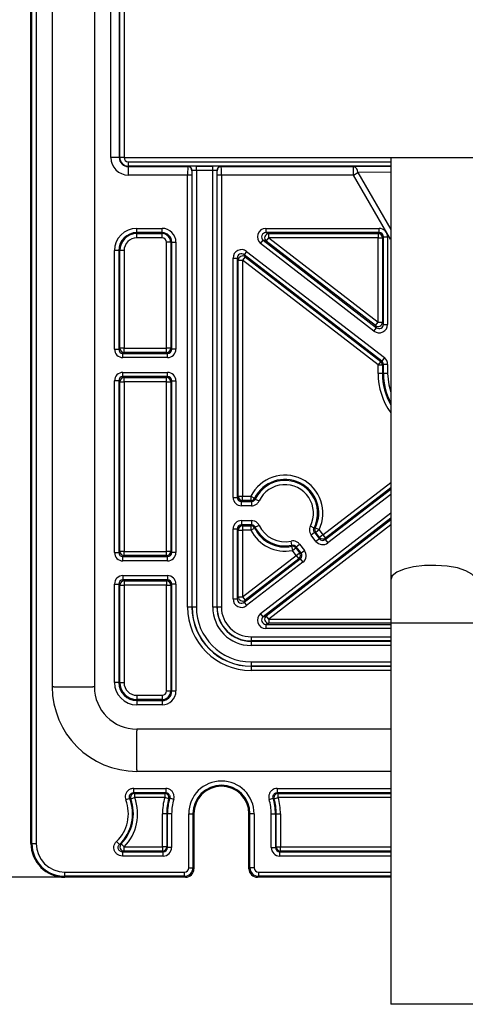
# Model space of a CAD drawing. Header units: millimetres. Extents: x 5 to 418, y 2 to 292.
# Tile 42 of 47: x 308 to 329, y 110 to 156. Entities that reach past the tile are written whole.
import ezdxf

# ---------------------------------------------------------------- set-up
doc = ezdxf.new("R2010")
doc.units = ezdxf.units.MM
doc.layers.add('SLD-0', color=7, linetype='Continuous')
doc.styles.add('SLDTEXTSTYLE0', font='TXT', dxfattribs={"width": 0.605})
doc.dimstyles.new('SLDDIMSTYLE1', dxfattribs={"dimtxt": 3.5, "dimasz": 3.302, "dimexe": 0, "dimexo": 0.0625, "dimgap": 0.875, "dimtad": 1, "dimlfac": 2.5, "dimrnd": 1e-09, "dimzin": 12, "dimdsep": 46, "dimtxsty": 'SLDTEXTSTYLE0', "dimsah": 1, "dimcen": 0.09, "dimadec": 0, "dimazin": 3, "dimtfac": 1, "dimtofl": 0, "dimtmove": 0, "dimatfit": 3, "dimfxl": 1, "dimfrac": 2, "dimtolj": 1, "dimtzin": 12, "dimarcsym": 0})

# ---------------------------------------------------------------- blocks, each defined once
blk = doc.blocks.new('_D_8')
at = {"layer": 'SLD-0', "color": 7}
for p, q in [((309.764, 251.821), (286.564, 251.821)), ((287.564, 251.821), (287.564, 115.821)), ((309.764, 115.821), (286.564, 115.821))]:
    blk.add_line(p, q, dxfattribs=at)
for points in [[(287.564, 251.821), (287.056, 248.519), (288.072, 248.519)], [(287.564, 115.821), (288.072, 119.123), (287.056, 119.123)]]:
    blk.add_solid(points, dxfattribs=at)
at = {"layer": 'SLD-0', "color": 7, "insert": (283.052, 179.811), "char_height": 3.5, "attachment_point": 1, "rotation": 90, "style": 'SLDTEXTSTYLE0'}
blk.add_mtext('340', dxfattribs=at)

msp = doc.modelspace()

# ---------------------------------------------------------------- linework, layer by layer
at = {"color": 7, "linetype": 'Continuous', "lineweight": 25}
for p, q in [((308.1637, 117.4215), (308.1637, 250.2215)), ((308.2091, 117.4215), (308.2091, 250.2215)), ((308.4091, 250.2215), (308.4091, 117.4215)), ((311.9357, 149.8215), (311.9357, 239.0215)), ((312.3356, 239.0215), (312.3356, 149.8215)), ((312.3602, 149.8215), (312.3602, 239.0215)), ((312.5602, 239.0215), (312.5602, 149.8215)), ((312.5637, 239.0215), (312.5637, 149.8215)), ((309.1671, 238.4215), (309.1671, 124.8215)), ((311.1602, 238.4215), (311.1602, 124.8215)), ((312.3356, 149.8215), (311.9357, 149.8215)), ((312.3356, 149.8215), (312.3602, 149.8215)), ((312.5602, 149.8215), (312.3602, 149.8215)), ((312.5637, 149.8215), (371.7637, 149.8215)), ((325.1637, 149.8215), (325.1637, 129.8736)), ((312.7637, 149.618), (312.7637, 149.4181)), ((312.7637, 149.618), (325.1637, 149.618)), ((312.7637, 149.3934), (312.7637, 149.4181)), ((325.1637, 149.4181), (312.7637, 149.4181)), ((312.7637, 149.3934), (312.7637, 148.9935)), ((312.7637, 149.3934), (315.5706, 149.3934)), ((315.5706, 149.3934), (315.5777, 149.4006)), ((315.9777, 149.4075), (316.7497, 149.4075)), ((315.9777, 149.2075), (315.9777, 149.4075)), ((316.7497, 149.2075), (316.7497, 149.4075)), ((317.1496, 149.4006), (317.1568, 149.3934)), ((317.1568, 149.3934), (323.4092, 149.3934)), ((323.4092, 149.3934), (325.1637, 149.4121)), ((323.4092, 148.9935), (323.4092, 149.3934)), ((315.5671, 148.9935), (312.7637, 148.9935)), ((315.5671, 128.5866), (315.5671, 148.9935)), ((315.7671, 148.9935), (315.5671, 148.9935)), ((315.7671, 148.9935), (315.7671, 128.5866)), ((315.7777, 149.2006), (315.7705, 149.1935)), ((315.7777, 128.5866), (315.7777, 149.2006)), ((315.9777, 149.2075), (315.9777, 128.5866)), ((316.7497, 149.2075), (315.9777, 149.2075)), ((316.7497, 128.5866), (316.7497, 149.2075)), ((316.9496, 149.2006), (316.9496, 128.5866)), ((316.9568, 149.1935), (316.9496, 149.2006)), ((316.9602, 128.5866), (316.9602, 148.9935)), ((317.1602, 148.9935), (316.9602, 148.9935)), ((317.1602, 148.9935), (317.1602, 128.5866)), ((323.4092, 148.9935), (317.1602, 148.9935)), ((323.4092, 148.9935), (323.6079, 149.1082)), ((325.1588, 145.9631), (323.4092, 148.9935)), ((325.1637, 149.1248), (323.6079, 149.1082)), ((323.6079, 149.1082), (325.1637, 146.4135)), ((313.1637, 146.4739), (314.3637, 146.4739)), ((313.1637, 146.2739), (313.1637, 146.4739)), ((314.3637, 146.2739), (313.1637, 146.2739)), ((313.1637, 146.2249), (313.1637, 146.2739)), ((313.1637, 146.2249), (314.3637, 146.2249)), ((313.1637, 146.0249), (313.1637, 146.2249)), ((314.3637, 146.2739), (314.3637, 146.4739)), ((314.3637, 146.2249), (314.3637, 146.2739)), ((314.3637, 146.0249), (314.3637, 146.2249)), ((319.26, 146.4739), (324.6161, 146.4739)), ((319.26, 146.4739), (319.26, 146.2739)), ((324.6161, 146.2739), (319.26, 146.2739)), ((319.26, 146.2739), (319.4037, 146.2249)), ((319.4037, 146.2249), (324.5671, 146.2249)), ((319.4037, 146.0249), (319.4037, 146.2249)), ((324.5671, 146.2249), (324.6161, 146.2739)), ((324.5671, 146.2249), (324.5671, 146.0249)), ((324.6161, 146.2739), (324.6161, 146.4739)), ((324.8161, 146.0739), (324.7671, 146.0249)), ((324.8161, 146.0739), (325.0161, 146.0739)), ((324.8161, 141.9394), (324.8161, 146.0739)), ((325.0161, 146.0739), (325.0161, 141.9394)), ((314.3637, 146.0249), (313.1637, 146.0249)), ((314.7671, 145.8215), (314.5671, 145.8215)), ((314.5671, 140.818), (314.5671, 145.8215)), ((314.7671, 145.8215), (314.8161, 145.8215)), ((314.7671, 145.8215), (314.7671, 140.818)), ((314.8161, 145.8215), (315.0161, 145.8215)), ((314.8161, 140.769), (314.8161, 145.8215)), ((315.0161, 145.8215), (315.0161, 140.769)), ((319.0156, 145.7574), (319.1378, 145.9156)), ((324.3717, 141.6228), (319.0156, 145.7574)), ((319.1378, 145.9156), (324.4939, 141.7811)), ((319.2815, 145.8666), (319.1378, 145.9156)), ((319.2815, 145.8666), (319.4037, 146.0249)), ((324.4449, 141.8808), (319.2815, 145.8666)), ((319.4037, 146.0249), (324.5671, 142.0391)), ((324.5671, 146.0249), (319.4037, 146.0249)), ((324.5671, 146.0249), (324.7671, 146.0249)), ((324.5671, 142.0391), (324.5671, 146.0249)), ((324.7671, 146.0249), (324.7671, 142.0391)), ((325.1588, 145.9631), (325.1637, 145.9637)), ((312.1113, 140.769), (312.1113, 145.4215)), ((312.3112, 145.4215), (312.1113, 145.4215)), ((312.3112, 145.4215), (312.3112, 140.769)), ((312.3602, 145.4215), (312.3112, 145.4215)), ((312.3602, 140.818), (312.3602, 145.4215)), ((312.5602, 145.4215), (312.3602, 145.4215)), ((312.5602, 145.4215), (312.5602, 140.818)), ((318.2824, 145.1306), (318.1602, 144.9723)), ((318.3556, 145.3886), (318.2334, 145.2303)), ((324.7383, 140.209), (318.2334, 145.2303)), ((318.2334, 145.2303), (318.2824, 145.1306)), ((318.2824, 145.1306), (324.6893, 140.1849)), ((318.3556, 145.3886), (324.8605, 140.3673)), ((317.7113, 133.769), (317.7113, 145.072)), ((317.7113, 145.072), (317.9112, 145.072)), ((317.9112, 145.072), (317.9112, 133.769)), ((317.9602, 144.9723), (317.9112, 145.072)), ((317.9602, 133.818), (317.9602, 144.9723)), ((317.9602, 144.9723), (318.1602, 144.9723)), ((318.1602, 144.9723), (318.1602, 133.818)), ((324.5671, 140.0266), (318.1602, 144.9723)), ((324.4449, 141.8808), (324.5671, 142.0391)), ((324.4939, 141.7811), (324.4449, 141.8808)), ((324.5671, 142.0391), (324.7671, 142.0391)), ((324.7671, 142.0391), (324.8161, 141.9394)), ((324.8161, 141.9394), (325.0161, 141.9394)), ((324.3717, 141.6228), (324.4939, 141.7811)), ((312.1113, 140.769), (312.3112, 140.769)), ((312.3112, 140.769), (312.3602, 140.818)), ((312.5602, 140.818), (312.3602, 140.818)), ((312.5602, 140.6181), (312.5112, 140.5691)), ((312.5112, 140.3691), (312.5112, 140.5691)), ((312.5112, 140.5691), (314.6161, 140.5691)), ((312.5602, 140.6181), (312.5602, 140.818)), ((312.5602, 140.818), (314.5671, 140.818)), ((314.5671, 140.6181), (312.5602, 140.6181)), ((314.5671, 140.6181), (314.5671, 140.818)), ((314.7671, 140.818), (314.5671, 140.818)), ((314.6161, 140.5691), (314.5671, 140.6181)), ((314.6161, 140.3691), (314.6161, 140.5691)), ((314.7671, 140.818), (314.8161, 140.769)), ((315.0161, 140.769), (314.8161, 140.769)), ((314.6161, 140.3691), (312.5112, 140.3691)), ((324.6893, 140.1849), (324.5671, 140.0266)), ((324.5671, 140.0266), (324.7671, 140.0266)), ((324.5671, 139.6215), (324.5671, 140.0266)), ((324.6893, 140.1849), (324.7383, 140.209)), ((324.8605, 140.3673), (324.7383, 140.209)), ((324.8161, 140.0507), (324.7671, 140.0266)), ((324.7671, 140.0266), (324.7671, 139.6215)), ((325.0161, 140.0507), (324.8161, 140.0507)), ((324.8161, 139.6215), (324.8161, 140.0507)), ((325.0161, 140.0507), (325.0161, 139.6215)), ((312.5112, 139.6739), (314.6161, 139.6739)), ((312.5112, 139.4739), (312.5112, 139.6739)), ((314.6161, 139.4739), (314.6161, 139.6739)), ((324.7671, 139.6215), (324.5671, 139.6215)), ((324.7671, 139.6215), (324.8161, 139.6215)), ((325.0161, 139.6215), (324.8161, 139.6215)), ((312.1113, 131.169), (312.1113, 139.2739)), ((312.3112, 139.2739), (312.1113, 139.2739)), ((312.3112, 139.2739), (312.3112, 131.169)), ((312.3602, 139.2249), (312.3112, 139.2739)), ((312.3602, 131.218), (312.3602, 139.2249)), ((312.3602, 139.2249), (312.5602, 139.2249)), ((314.6161, 139.4739), (312.5112, 139.4739)), ((312.5112, 139.4739), (312.5602, 139.4249)), ((312.5602, 139.4249), (314.5671, 139.4249)), ((312.5602, 139.2249), (312.5602, 139.4249)), ((312.5602, 139.2249), (312.5602, 131.218)), ((314.5671, 139.2249), (312.5602, 139.2249)), ((314.5671, 139.4249), (314.6161, 139.4739)), ((314.5671, 139.2249), (314.5671, 139.4249)), ((314.5671, 131.218), (314.5671, 139.2249)), ((314.5671, 139.2249), (314.7671, 139.2249)), ((314.8161, 139.2739), (314.7671, 139.2249)), ((314.7671, 139.2249), (314.7671, 131.218)), ((314.8161, 139.2739), (315.0161, 139.2739)), ((314.8161, 131.169), (314.8161, 139.2739)), ((315.0161, 139.2739), (315.0161, 131.169)), ((321.9572, 132.0017), (325.1637, 134.4769)), ((322.0705, 131.7746), (325.1637, 134.1623)), ((325.1637, 134.2242), (322.0794, 131.8434)), ((317.7113, 133.769), (317.9112, 133.769)), ((317.9112, 133.769), (317.9602, 133.818)), ((317.9602, 133.818), (318.1602, 133.818)), ((318.1602, 133.6181), (318.1112, 133.5691)), ((318.1112, 133.3691), (318.1112, 133.5691)), ((318.1112, 133.5691), (318.5841, 133.5691)), ((318.1602, 133.6181), (318.1602, 133.818)), ((318.1602, 133.818), (318.5534, 133.818)), ((318.5534, 133.6181), (318.1602, 133.6181)), ((318.5534, 133.818), (318.5534, 133.6181)), ((318.5534, 133.818), (318.7326, 133.7294)), ((318.5841, 133.5691), (318.5534, 133.6181)), ((318.5841, 133.5691), (318.5841, 133.3691)), ((318.7648, 133.6835), (318.9456, 133.5979)), ((325.1637, 133.9097), (322.1927, 131.6163)), ((318.5841, 133.3691), (318.1112, 133.3691)), ((319.0156, 128.2856), (325.1637, 133.0315)), ((318.1112, 132.6739), (318.5841, 132.6739)), ((318.1112, 132.6739), (318.1112, 132.4739)), ((318.5841, 132.6739), (318.5841, 132.4739)), ((325.1637, 132.7789), (319.1378, 128.1273)), ((319.2815, 128.1763), (325.1637, 132.717)), ((317.7113, 128.971), (317.7113, 132.2739)), ((317.7113, 132.2739), (317.9112, 132.2739)), ((317.9112, 132.2739), (317.9112, 128.971)), ((317.9602, 132.2249), (317.9112, 132.2739)), ((317.9602, 129.0707), (317.9602, 132.2249)), ((317.9602, 132.2249), (318.1602, 132.2249)), ((318.5841, 132.4739), (318.1112, 132.4739)), ((318.1112, 132.4739), (318.1602, 132.4249)), ((318.1602, 132.4249), (318.5534, 132.4249)), ((318.1602, 132.4249), (318.1602, 132.2249)), ((318.1602, 132.2249), (318.1602, 129.0707)), ((318.5534, 132.2249), (318.1602, 132.2249)), ((318.5534, 132.4249), (318.5841, 132.4739)), ((318.5534, 132.4249), (318.5534, 132.2249)), ((318.5534, 132.2249), (318.7326, 132.3136)), ((318.9456, 132.445), (318.7648, 132.3595)), ((325.1637, 132.4644), (319.4037, 128.018)), ((321.5425, 132.3187), (321.3643, 132.4095)), ((321.5623, 132.1057), (321.404, 131.9835)), ((321.6199, 132.1113), (321.5623, 132.1057)), ((321.5623, 132.1057), (321.79, 131.8107)), ((321.7782, 132.2335), (321.5985, 132.3212)), ((321.7782, 132.2335), (321.6199, 132.1113)), ((321.7989, 131.8795), (321.6199, 132.1113)), ((321.7782, 132.2335), (321.9572, 132.0017)), ((320.4944, 131.5097), (320.4517, 131.705)), ((321.6317, 131.6885), (321.404, 131.9835)), ((321.79, 131.8107), (321.6317, 131.6885)), ((321.79, 131.8107), (321.7989, 131.8795)), ((321.9572, 132.0017), (321.7989, 131.8795)), ((321.9572, 132.0017), (322.0794, 131.8434)), ((322.0794, 131.8434), (322.0705, 131.7746)), ((322.0705, 131.7746), (322.1927, 131.6163)), ((312.1113, 131.169), (312.3112, 131.169)), ((312.3112, 131.169), (312.3602, 131.218)), ((312.5602, 131.218), (312.3602, 131.218)), ((312.5602, 131.0181), (312.5602, 131.218)), ((312.5602, 131.218), (314.5671, 131.218)), ((314.5671, 131.0181), (314.5671, 131.218)), ((314.7671, 131.218), (314.5671, 131.218)), ((314.7671, 131.218), (314.8161, 131.169)), ((315.0161, 131.169), (314.8161, 131.169)), ((320.4778, 131.4561), (320.5171, 131.2601)), ((320.5171, 131.2601), (320.6754, 131.3822)), ((320.6961, 131.0282), (320.5171, 131.2601)), ((320.6954, 131.4365), (320.6754, 131.3822)), ((320.6754, 131.3822), (320.8544, 131.1504)), ((320.6954, 131.4365), (320.8537, 131.5587)), ((320.9231, 131.1415), (320.6954, 131.4365)), ((320.8537, 131.5587), (321.0814, 131.2637)), ((320.9231, 131.1415), (321.0814, 131.2637)), ((312.5602, 131.0181), (312.5112, 130.9691)), ((312.5112, 130.7691), (312.5112, 130.9691)), ((312.5112, 130.9691), (314.6161, 130.9691)), ((314.6161, 130.7691), (312.5112, 130.7691)), ((314.5671, 131.0181), (312.5602, 131.0181)), ((314.6161, 130.9691), (314.5671, 131.0181)), ((314.6161, 130.7691), (314.6161, 130.9691)), ((318.1602, 129.0707), (320.6961, 131.0282)), ((318.2334, 128.8127), (320.887, 130.8611)), ((320.8183, 130.8699), (318.2824, 128.9124)), ((321.0092, 130.7028), (318.3556, 128.6544)), ((320.6961, 131.0282), (320.8544, 131.1504)), ((320.6961, 131.0282), (320.8183, 130.8699)), ((320.887, 130.8611), (320.8183, 130.8699)), ((320.8544, 131.1504), (320.9231, 131.1415)), ((320.887, 130.8611), (321.0092, 130.7028)), ((312.5112, 130.0739), (314.6161, 130.0739)), ((312.5112, 130.0739), (312.5112, 129.8739)), ((314.6161, 129.8739), (312.5112, 129.8739)), ((312.5112, 129.8739), (312.5602, 129.8249)), ((312.5602, 129.8249), (314.5671, 129.8249)), ((312.5602, 129.8249), (312.5602, 129.6249)), ((314.5671, 129.8249), (314.6161, 129.8739)), ((314.5671, 129.8249), (314.5671, 129.6249)), ((314.6161, 130.0739), (314.6161, 129.8739)), ((325.1637, 129.8736), (325.1637, 127.8215)), ((312.1113, 125.0215), (312.1113, 129.6739)), ((312.1113, 129.6739), (312.3112, 129.6739)), ((312.3112, 129.6739), (312.3112, 125.0215)), ((312.3602, 129.6249), (312.3112, 129.6739)), ((312.3602, 125.0215), (312.3602, 129.6249)), ((312.3602, 129.6249), (312.5602, 129.6249)), ((312.5602, 129.6249), (312.5602, 125.0215)), ((314.5671, 129.6249), (312.5602, 129.6249)), ((314.5671, 124.6215), (314.5671, 129.6249)), ((314.5671, 129.6249), (314.7671, 129.6249)), ((314.8161, 129.6739), (314.7671, 129.6249)), ((314.7671, 129.6249), (314.7671, 124.6215)), ((315.0161, 129.6739), (314.8161, 129.6739)), ((314.8161, 124.6215), (314.8161, 129.6739)), ((315.0161, 129.6739), (315.0161, 124.6215)), ((317.7113, 128.971), (317.9112, 128.971)), ((317.9112, 128.971), (317.9602, 129.0707)), ((317.9602, 129.0707), (318.1602, 129.0707)), ((318.1602, 129.0707), (318.2824, 128.9124)), ((318.2824, 128.9124), (318.2334, 128.8127)), ((315.7671, 128.5866), (315.5671, 128.5866)), ((315.7777, 128.5866), (315.7671, 128.5866)), ((315.9777, 128.5866), (315.7777, 128.5866)), ((316.9496, 128.5866), (316.7497, 128.5866)), ((316.9496, 128.5866), (316.9602, 128.5866)), ((317.1602, 128.5866), (316.9602, 128.5866)), ((318.2334, 128.8127), (318.3556, 128.6544)), ((319.1378, 128.1273), (319.0156, 128.2856)), ((319.1378, 128.1273), (319.2815, 128.1763)), ((319.4037, 128.018), (319.2815, 128.1763)), ((319.4037, 128.018), (319.4037, 127.8181)), ((319.4037, 128.018), (325.1637, 128.018)), ((319.4037, 127.8181), (319.26, 127.7691)), ((319.26, 127.7691), (319.26, 127.5691)), ((319.26, 127.7691), (325.1637, 127.7691)), ((325.1637, 127.5691), (319.26, 127.5691)), ((325.1637, 127.8181), (319.4037, 127.8181)), ((325.1637, 127.8215), (325.1637, 109.8215)), ((329.1637, 127.8215), (325.1637, 127.8215)), ((318.5637, 127.1831), (318.5637, 126.9831)), ((318.5637, 127.1831), (325.1637, 127.1831)), ((318.5637, 126.9725), (318.5637, 126.9831)), ((325.1637, 126.9831), (318.5637, 126.9831)), ((318.5637, 126.9725), (318.5637, 126.7726)), ((318.5637, 126.9725), (325.1637, 126.9725)), ((325.1637, 126.7726), (318.5637, 126.7726)), ((318.5637, 126.0006), (318.5637, 125.8006)), ((318.5637, 126.0006), (325.1637, 126.0006)), ((318.5637, 125.8006), (318.5637, 125.79)), ((325.1637, 125.8006), (318.5637, 125.8006)), ((318.5637, 125.79), (318.5637, 125.59)), ((318.5637, 125.79), (325.1637, 125.79)), ((325.1637, 125.59), (318.5637, 125.59)), ((309.2411, 124.8215), (309.1671, 124.8215)), ((309.2411, 124.8215), (311.0862, 124.8215)), ((311.1602, 124.8215), (311.0862, 124.8215)), ((312.3112, 125.0215), (312.1113, 125.0215)), ((312.3602, 125.0215), (312.3112, 125.0215)), ((312.3602, 125.0215), (312.5602, 125.0215)), ((313.1637, 124.418), (313.1637, 124.2181)), ((313.1637, 124.418), (314.3637, 124.418)), ((313.1637, 124.2181), (313.1637, 124.1691)), ((314.3637, 124.2181), (313.1637, 124.2181)), ((314.3637, 124.418), (314.3637, 124.2181)), ((314.3637, 124.2181), (314.3637, 124.1691)), ((314.5671, 124.6215), (314.7671, 124.6215)), ((314.7671, 124.6215), (314.8161, 124.6215)), ((314.8161, 124.6215), (315.0161, 124.6215)), ((313.1637, 124.1691), (313.1637, 123.9691)), ((313.1637, 124.1691), (314.3637, 124.1691)), ((314.3637, 123.9691), (313.1637, 123.9691)), ((314.3637, 124.1691), (314.3637, 123.9691)), ((313.1637, 122.818), (313.1637, 122.7441)), ((325.1637, 122.818), (313.1637, 122.818)), ((313.1637, 120.8989), (313.1637, 122.7441)), ((313.1637, 120.8989), (313.1637, 120.8249)), ((325.1637, 120.8249), (313.1637, 120.8249)), ((313.018, 120.018), (314.5292, 120.018)), ((313.018, 119.8181), (313.018, 120.018)), ((314.5292, 120.018), (314.5292, 119.8181)), ((319.7981, 120.018), (319.7981, 119.8181)), ((319.7981, 120.018), (325.1637, 120.018)), ((312.8316, 119.5458), (312.6451, 119.4735)), ((313.0686, 119.5831), (312.8805, 119.515)), ((314.5292, 119.8181), (313.018, 119.8181)), ((313.0686, 119.783), (314.4824, 119.783)), ((313.0686, 119.5831), (313.0686, 119.783)), ((314.4824, 119.5831), (313.0686, 119.5831)), ((314.4824, 119.783), (314.5292, 119.8181)), ((314.4824, 119.783), (314.4824, 119.5831)), ((314.6748, 119.5284), (314.4824, 119.5831)), ((314.912, 119.5023), (314.7206, 119.5602)), ((319.4153, 119.5023), (319.6067, 119.5602)), ((319.6526, 119.5284), (319.8449, 119.5831)), ((319.7981, 119.8181), (319.8449, 119.783)), ((325.1637, 119.8181), (319.7981, 119.8181)), ((319.8449, 119.5831), (319.8449, 119.783)), ((319.8449, 119.783), (325.1637, 119.783)), ((325.1637, 119.5831), (319.8449, 119.5831)), ((314.3764, 117.2599), (314.3764, 118.8215)), ((314.5763, 118.8215), (314.3764, 118.8215)), ((314.5763, 118.8215), (314.5763, 117.2599)), ((314.5763, 118.8215), (314.6114, 118.8215)), ((314.8113, 118.8215), (314.6114, 118.8215)), ((314.6114, 117.2249), (314.6114, 118.8215)), ((314.8113, 118.8215), (314.8113, 117.2249)), ((315.6183, 116.2669), (315.6183, 118.8215)), ((315.6183, 118.8215), (315.8182, 118.8215)), ((315.8182, 118.8215), (315.8182, 116.2669)), ((315.8182, 118.8215), (315.8637, 118.8215)), ((315.8637, 118.8215), (315.8637, 116.2214)), ((318.5091, 118.8215), (318.4637, 118.8215)), ((318.4637, 116.2214), (318.4637, 118.8215)), ((318.7091, 118.8215), (318.5091, 118.8215)), ((318.5091, 116.2669), (318.5091, 118.8215)), ((318.7091, 118.8215), (318.7091, 116.2669)), ((319.516, 117.2249), (319.516, 118.8215)), ((319.516, 118.8215), (319.716, 118.8215)), ((319.716, 118.8215), (319.716, 117.2249)), ((319.751, 118.8215), (319.716, 118.8215)), ((319.751, 117.2599), (319.751, 118.8215)), ((319.751, 118.8215), (319.951, 118.8215)), ((319.951, 118.8215), (319.951, 117.2599)), ((308.2091, 117.4215), (308.1637, 117.4215)), ((308.2091, 117.4215), (308.4091, 117.4215)), ((312.3444, 117.3698), (312.2065, 117.5147)), ((312.5674, 117.2599), (312.4242, 117.3994)), ((312.5674, 117.0599), (312.5674, 117.2599)), ((312.5674, 117.2599), (314.3764, 117.2599)), ((314.3764, 117.2599), (314.3764, 117.0599)), ((314.5763, 117.2599), (314.3764, 117.2599)), ((314.5763, 117.2599), (314.6114, 117.2249)), ((314.8113, 117.2249), (314.6114, 117.2249)), ((319.516, 117.2249), (319.716, 117.2249)), ((319.716, 117.2249), (319.751, 117.2599)), ((319.751, 117.2599), (319.951, 117.2599)), ((319.951, 117.0599), (319.951, 117.2599)), ((319.951, 117.2599), (325.1637, 117.2599)), ((312.4822, 117.0249), (312.4822, 116.8249)), ((312.4822, 117.0249), (314.4114, 117.0249)), ((314.4114, 116.8249), (312.4822, 116.8249)), ((314.3764, 117.0599), (312.5674, 117.0599)), ((314.4114, 117.0249), (314.3764, 117.0599)), ((314.4114, 116.8249), (314.4114, 117.0249)), ((319.951, 117.0599), (319.9159, 117.0249)), ((319.9159, 116.8249), (319.9159, 117.0249)), ((319.9159, 117.0249), (325.1637, 117.0249)), ((325.1637, 116.8249), (319.9159, 116.8249)), ((325.1637, 117.0599), (319.951, 117.0599)), ((309.7637, 115.8669), (309.7637, 116.0669)), ((309.7637, 116.0669), (315.4183, 116.0669)), ((315.4183, 115.8669), (309.7637, 115.8669)), ((309.7637, 115.8669), (309.7637, 115.8215)), ((315.4637, 115.8215), (309.7637, 115.8215)), ((315.4183, 115.8669), (315.4183, 116.0669)), ((315.4637, 115.8215), (315.4183, 115.8669)), ((315.6183, 116.2669), (315.8182, 116.2669)), ((315.8182, 116.2669), (315.8637, 116.2214)), ((318.4637, 116.2214), (318.5091, 116.2669)), ((318.7091, 116.2669), (318.5091, 116.2669)), ((318.9091, 115.8669), (318.8636, 115.8215)), ((325.1637, 115.8215), (318.8636, 115.8215)), ((318.9091, 116.0669), (318.9091, 115.8669)), ((318.9091, 116.0669), (325.1637, 116.0669)), ((325.1637, 115.8669), (318.9091, 115.8669)), ((329.1637, 109.8215), (325.1637, 109.8215))]:
    msp.add_line(p, q, dxfattribs=at)
at = {"color": 7, "linetype": 'Continuous', "lineweight": 25, "flags": 128}
for points in [[(325.0161, 139.6215), (325.0703, 139.0781), (325.1637, 138.733)], [(329.1637, 129.8736), (329.145, 129.9667), (328.9981, 130.1461), (328.7151, 130.3053), (328.317, 130.4324), (327.8334, 130.5181), (327.3002, 130.556), (326.7568, 130.5433), (326.2435, 130.481), (325.7986, 130.3735), (325.4548, 130.229), (325.2378, 130.0582), (325.1637, 129.8736)]]:
    msp.add_lwpolyline(points, dxfattribs=at)
at = {"color": 7, "linetype": 'Continuous', "lineweight": 25}
for centre, radius, start, end in [((312.7637, 149.8215), 0.828, 180, 270), ((312.7637, 149.8215), 0.428, 180, 270), ((312.7637, 149.8215), 0.4034, 180, 270), ((312.7637, 149.8215), 0.2035, 180, 270), ((315.5705, 149.1934), 0.2, 0.02044, 89.97956), ((315.5777, 149.2006), 0.2, 0.02044, 89.97956), ((317.1497, 149.2006), 0.2, 90.02044, 179.97956), ((317.1569, 149.1934), 0.2, 90.02044, 179.97956), ((323.3138, 149.1152), 0.2942, 358.64512, 71.07859), ((313.1637, 145.4215), 1.0524, 90, 180), ((313.1637, 145.4215), 0.8524, 90, 180), ((313.1637, 145.4215), 0.8034, 90, 180), ((314.3637, 145.8215), 0.6524, 0, 90), ((314.3637, 145.8215), 0.4524, 0, 90), ((314.3637, 145.8215), 0.4034, 0, 90), ((319.404, 146.0248), 0.2001, 90.09486, 232.23952), ((324.5671, 146.0249), 0.2, 0.02044, 89.97956), ((313.1637, 145.4215), 0.6035, 90, 180), ((314.3637, 145.8215), 0.2035, 0, 90), ((318.1603, 144.9721), 0.2001, 52.38832, 179.94606), ((324.567, 142.0393), 0.2001, 232.38832, 359.94606), ((312.5603, 140.8181), 0.2, 180.02044, 269.97956), ((314.5671, 140.8181), 0.2, 270.02044, 359.97956), ((324.5671, 140.0266), 0.2, 0.00898, 52.3254), ((327.7637, 139.6215), 3.1965, 180, 215.57255), ((327.7637, 139.6215), 2.9966, 180, 209.8123), ((327.7637, 139.6215), 2.9476, 180, 208.10553), ((312.5603, 139.2249), 0.2, 90.02044, 179.97956), ((314.5671, 139.2249), 0.2, 0.02044, 89.97956), ((320.1637, 133.0215), 1.7965, 333.985, 153.68063), ((320.1637, 133.0215), 1.5966, 333.985, 153.68063), ((320.1637, 133.0215), 1.5476, 332.99163, 154.674), ((320.1637, 133.0215), 1.3476, 332.99163, 154.674), ((318.1603, 133.8181), 0.2, 180.02044, 269.97956), ((318.5533, 133.8181), 0.2, 270.01163, 333.66899), ((323.0614, 136.7363), 5.2707, 214.78529, 215.39475), ((318.1603, 132.2249), 0.2, 90.02044, 179.97956), ((318.5533, 132.2249), 0.2, 26.33101, 89.98837), ((320.1637, 133.0215), 1.7965, 206.31937, 281.34625), ((323.0518, 129.3134), 5.259, 144.60457, 145.21539), ((320.1637, 133.0215), 1.5966, 206.31937, 281.34625), ((320.1637, 133.0215), 1.5476, 205.326, 282.33962), ((320.1637, 133.0215), 1.3476, 205.326, 282.33962), ((321.3342, 137.5735), 5.259, 272.27019, 272.88101), ((321.7783, 132.2335), 0.2, 153.99663, 217.65399), ((321.9572, 132.0018), 0.2, 217.68606, 307.64518), ((312.5603, 131.2181), 0.2, 180.02044, 269.97956), ((314.5671, 131.2181), 0.2, 270.02044, 359.97956), ((315.4524, 133.0454), 5.2707, 342.45091, 343.06037), ((320.5171, 131.26), 0.2, 37.67725, 101.33461), ((320.696, 131.0282), 0.2, 307.68606, 37.64518), ((312.5603, 129.6249), 0.2, 90.02044, 179.97956), ((314.5671, 129.6249), 0.2, 0.02044, 89.97956), ((318.1603, 129.0709), 0.2001, 180.05394, 307.61168), ((318.5637, 128.5866), 2.9965, 180, 270), ((318.5637, 128.5866), 2.7966, 180, 270), ((318.5637, 128.5866), 2.786, 180, 270), ((318.5637, 128.5866), 2.586, 180, 270), ((318.5637, 128.5866), 1.814, 180, 270), ((318.5637, 128.5866), 1.614, 180, 270), ((318.5637, 128.5866), 1.6034, 180, 270), ((318.5637, 128.5866), 1.4035, 180, 270), ((319.404, 128.0181), 0.2001, 127.76048, 269.90514), ((313.1637, 124.8215), 3.9965, 180, 270), ((313.1637, 124.8215), 2.0035, 180, 270), ((313.1637, 125.0215), 1.0524, 180, 270), ((313.1637, 125.0215), 0.8524, 180, 270), ((313.1637, 125.0215), 0.8034, 180, 270), ((313.1637, 125.0215), 0.6035, 180, 270), ((314.3637, 124.6215), 0.6524, 270, 0), ((314.3637, 124.6215), 0.4524, 270, 0), ((314.3637, 124.6215), 0.4034, 270, 0), ((314.3637, 124.6215), 0.2035, 270, 0), ((317.1637, 118.8215), 1.5454, 0, 180), ((317.1637, 118.8215), 1.3454, 0, 180), ((317.1637, 118.8215), 1.3, 0, 180), ((310.9637, 118.8215), 2.0034, 313.56378, 21.19434), ((310.9637, 118.8215), 2.2384, 315.76386, 19.89053), ((313.0687, 119.583), 0.2, 90.03245, 199.85808), ((317.1637, 118.8215), 2.7873, 164.14359, 180), ((314.4823, 119.583), 0.2, 344.17296, 89.97064), ((317.1637, 118.8215), 2.5523, 163.17595, 180), ((317.1637, 118.8215), 2.5523, 0, 16.82405), ((319.845, 119.583), 0.2, 90.02936, 195.82704), ((317.1637, 118.8215), 2.7873, 0, 15.85641), ((310.9637, 118.8215), 1.8035, 313.56378, 21.19434), ((310.9637, 118.8215), 2.0385, 315.76386, 19.89053), ((317.1637, 118.8215), 2.5873, 164.14359, 180), ((317.1637, 118.8215), 2.3523, 163.17595, 180), ((317.1637, 118.8215), 2.3523, 0, 16.82405), ((317.1637, 118.8215), 2.5873, 0, 15.85641), ((309.7637, 117.4215), 1.6, 180, 270), ((309.7637, 117.4215), 1.5546, 180, 270), ((309.7637, 117.4215), 1.3546, 180, 270), ((312.5677, 117.26), 0.2001, 135.83175, 269.93211), ((314.3763, 117.26), 0.2, 270.02044, 359.97956), ((319.9511, 117.26), 0.2, 180.02044, 269.97956), ((315.4182, 116.2669), 0.4, 270.00873, 359.99127), ((318.9091, 116.2669), 0.4, 180.00873, 269.99127)]:
    msp.add_arc(centre, radius, start, end, dxfattribs=at)
for centre, major_axis, ratio, start_param, end_param in [((315.5706, 148.9935), (0, 0.4), 0.0087275, 0.0174533, 1.5707963), ((315.9777, 149.4005), (0.4, 0), 0.0174551, 1.5707963, 3.1241394), ((316.7497, 149.4005), (0.4, 0), 0.0174551, 0.0174533, 1.5707963), ((317.1567, 148.9935), (0, 0.4), 0.0087275, 4.712389, 6.265732), ((315.7706, 148.9935), (0, 0.2), 0.0174551, 0.0174533, 1.5707963), ((315.9777, 149.2005), (0.2, 0), 0.0349101, 1.5707963, 3.1241394), ((316.7497, 149.2005), (0.2, 0), 0.0349101, 0.0174533, 1.5707963), ((316.9568, 148.9935), (0, 0.2), 0.0174551, 4.712389, 6.265732), ((319.2604, 146.0738), (0.3791, -0.1293), 0.9985413, 1.8999371, 4.3832482), ((319.2604, 146.0738), (0.1901, -0.0648), 0.9956387, 1.8999371, 4.3832482), ((324.616, 146.0738), (0.2829, 0.2829), 0.9996955, 5.4979394, 7.0684312), ((324.616, 146.0738), (0.1416, 0.1416), 0.999087, 5.4979394, 7.0684312), ((318.1113, 145.0718), (-0.1765, 0.3593), 0.9992176, 5.1694025, 7.3969681), ((318.1113, 145.0718), (-0.0884, 0.1799), 0.997657, 5.1694025, 7.3969681), ((324.616, 141.9396), (-0.1765, 0.3593), 0.9992176, 2.0278098, 4.2553755), ((324.616, 141.9396), (-0.0884, 0.1799), 0.997657, 2.0278098, 4.2553755), ((312.5113, 140.7691), (0.2829, 0.2829), 0.9996955, 2.3563468, 3.9268385), ((312.5113, 140.7691), (0.1416, 0.1416), 0.999087, 2.3563468, 3.9268385), ((314.616, 140.7691), (-0.2829, 0.2829), 0.9996955, 2.3563468, 3.9268385), ((314.616, 140.7691), (0.1416, -0.1416), 0.999087, 5.4979394, 7.0684312), ((324.616, 140.0506), (0.1796, 0.0882), 0.9994331, 5.8265565, 6.7398141), ((324.616, 140.0506), (0.3591, 0.1764), 0.9998109, 5.8265565, 6.7398141), ((312.5113, 139.2738), (0.2829, -0.2829), 0.9996955, 2.3563468, 3.9268385), ((314.616, 139.2738), (-0.2829, -0.2829), 0.9996955, 2.3563468, 3.9268385), ((312.5113, 139.2738), (-0.1416, 0.1416), 0.999087, 5.4979394, 7.0684312), ((314.616, 139.2738), (0.1416, 0.1416), 0.999087, 5.4979394, 7.0684312), ((318.1113, 133.7691), (0.2829, 0.2829), 0.9996955, 2.3563468, 3.9268385), ((318.1113, 133.7691), (0.1416, 0.1416), 0.999087, 2.3563468, 3.9268385), ((318.1113, 132.2738), (-0.2829, 0.2829), 0.9996955, 5.4979394, 7.0684312), ((318.1113, 132.2738), (-0.1416, 0.1416), 0.999087, 5.4979394, 7.0684312), ((321.9483, 131.9331), (-0.0511, -0.3968), 0.9996955, 5.4979394, 7.0684312), ((321.9483, 131.9331), (0.0256, 0.1985), 0.999087, 2.3563468, 3.9268385), ((312.5113, 131.1691), (0.2829, 0.2829), 0.9996955, 2.3563468, 3.9268385), ((312.5113, 131.1691), (0.1416, 0.1416), 0.999087, 2.3563468, 3.9268385), ((314.616, 131.1691), (-0.2829, 0.2829), 0.9996955, 2.3563468, 3.9268385), ((314.616, 131.1691), (0.1416, -0.1416), 0.999087, 5.4979394, 7.0684312), ((320.7646, 131.0194), (0.3968, -0.0511), 0.9996955, 5.4979394, 7.0684312), ((320.7646, 131.0194), (0.1985, -0.0256), 0.999087, 5.4979394, 7.0684312), ((312.5113, 129.6738), (0.2829, -0.2829), 0.9996955, 2.3563468, 3.9268385), ((312.5113, 129.6738), (-0.1416, 0.1416), 0.999087, 5.4979394, 7.0684312), ((314.616, 129.6738), (-0.2829, -0.2829), 0.9996955, 2.3563468, 3.9268385), ((314.616, 129.6738), (0.1416, 0.1416), 0.999087, 5.4979394, 7.0684312), ((318.1113, 128.9712), (0.1765, 0.3593), 0.9992176, 2.0278098, 4.2553755), ((318.1113, 128.9712), (0.0884, 0.1799), 0.997657, 2.0278098, 4.2553755), ((319.2604, 127.9691), (-0.3791, -0.1293), 0.9985413, 5.0415298, 7.5248408), ((319.2604, 127.9691), (0.1901, 0.0648), 0.9956387, 1.8999371, 4.3832482), ((314.4113, 117.225), (-0.2829, 0.2829), 0.9996955, 2.3563468, 3.9268385), ((314.4113, 117.225), (0.1416, -0.1416), 0.999087, 5.4979394, 7.0684312), ((319.9161, 117.225), (0.2829, 0.2829), 0.9996955, 2.3563468, 3.9268385), ((319.9161, 117.225), (0.1416, 0.1416), 0.999087, 2.3563468, 3.9268385), ((315.4182, 116.2669), (0.1415, -0.1415), 0.9996955, 5.4979394, 7.0684312), ((315.4636, 116.2215), (0.2829, -0.2829), 0.9996955, 5.4979394, 7.0684312), ((318.8637, 116.2215), (-0.2829, -0.2829), 0.9996955, 5.4979394, 7.0684312), ((318.9091, 116.2669), (-0.1415, -0.1415), 0.9996955, 5.4979394, 7.0684312)]:
    msp.add_ellipse(centre, major_axis=major_axis, ratio=ratio, start_param=start_param, end_param=end_param, dxfattribs=at)
for points, knots in [([(318.7648, 133.6835), (318.7532, 133.6641), (318.73, 133.6253), (318.6733, 133.5861), (318.622, 133.5704), (318.5919, 133.5693), (318.5841, 133.5691)], [0, 0, 0, 0, 0.2987639, 0.597501, 0.8962326, 1, 1, 1, 1]), ([(318.5841, 133.3691), (318.5996, 133.3696), (318.66, 133.3718), (318.7624, 133.4032), (318.8759, 133.4816), (318.9224, 133.5592), (318.9456, 133.5979)], [0, 0, 0, 0, 0.1037579, 0.4024927, 0.7012468, 1, 1, 1, 1]), ([(318.9456, 132.445), (318.9384, 132.4588), (318.9107, 132.5125), (318.8384, 132.5916), (318.7191, 132.6606), (318.6291, 132.6695), (318.5841, 132.6739)], [0, 0, 0, 0, 0.1037579, 0.4024927, 0.7012468, 1, 1, 1, 1]), ([(318.5841, 132.4739), (318.6066, 132.4717), (318.6516, 132.4673), (318.7113, 132.4328), (318.7474, 132.3932), (318.7613, 132.3664), (318.7648, 132.3595)], [0, 0, 0, 0, 0.2987639, 0.597501, 0.8962326, 1, 1, 1, 1]), ([(321.3643, 132.4095), (321.3577, 132.3954), (321.3323, 132.3407), (321.3138, 132.2351), (321.332, 132.0985), (321.38, 132.0218), (321.404, 131.9835)], [0, 0, 0, 0, 0.1037579, 0.4024927, 0.7012468, 1, 1, 1, 1]), ([(321.5623, 132.1057), (321.5503, 132.1249), (321.5263, 132.1632), (321.5172, 132.2315), (321.5264, 132.2843), (321.5392, 132.3116), (321.5425, 132.3187)], [0, 0, 0, 0, 0.2987639, 0.597501, 0.8962326, 1, 1, 1, 1]), ([(320.8537, 131.5587), (320.8438, 131.5707), (320.8052, 131.6171), (320.7177, 131.679), (320.5864, 131.7209), (320.4966, 131.7103), (320.4517, 131.705)], [0, 0, 0, 0, 0.1037579, 0.4024927, 0.7012468, 1, 1, 1, 1]), ([(320.4944, 131.5097), (320.5168, 131.5123), (320.5618, 131.5176), (320.6274, 131.4967), (320.6712, 131.4657), (320.6905, 131.4425), (320.6954, 131.4365)], [0, 0, 0, 0, 0.2987639, 0.597501, 0.8962326, 1, 1, 1, 1]), ([(313.018, 120.018), (312.9842, 120.0155), (312.9055, 120.0096), (312.7909, 119.9561), (312.6915, 119.8623), (312.6297, 119.7406), (312.6087, 119.6041), (312.633, 119.517), (312.6451, 119.4735)], [0, 0, 0, 0, 0.1310802, 0.3048184, 0.4785515, 0.652331, 0.8261667, 1, 1, 1, 1]), ([(314.912, 119.5023), (314.9177, 119.5254), (314.934, 119.5919), (314.9265, 119.7077), (314.875, 119.8342), (314.7839, 119.9358), (314.6642, 120.0048), (314.5742, 120.0136), (314.5292, 120.018)], [0, 0, 0, 0, 0.0955829, 0.2764317, 0.4572698, 0.6381466, 0.8190744, 1, 1, 1, 1]), ([(319.7981, 120.018), (319.7745, 120.0168), (319.706, 120.0131), (319.5974, 119.9725), (319.4912, 119.8865), (319.4203, 119.7699), (319.389, 119.6353), (319.4065, 119.5467), (319.4153, 119.5023)], [0, 0, 0, 0, 0.09558289, 0.27643166, 0.45726979, 0.63814655, 0.81907437, 1, 1, 1, 1]), ([(312.8316, 119.5458), (312.8297, 119.551), (312.8259, 119.5614), (312.8219, 119.5777), (312.8192, 119.5945), (312.8179, 119.6114), (312.818, 119.6282), (312.8196, 119.645), (312.8225, 119.6617), (312.8269, 119.6781), (312.8346, 119.6992), (312.8448, 119.7193), (312.8575, 119.7379), (312.8717, 119.7553), (312.8881, 119.7709), (312.9062, 119.7842), (312.9254, 119.796), (312.946, 119.8053), (312.9662, 119.8115), (312.9842, 119.8155), (313.001, 119.8177), (313.0138, 119.818), (313.018, 119.8181)], [0, 0, 0, 0, 0.0427262, 0.0857486, 0.1297061, 0.1739869, 0.2166928, 0.2596956, 0.3036357, 0.3478998, 0.39058, 0.4773948, 0.5216339, 0.5643046, 0.6510996, 0.6953279, 0.7380146, 0.8248401, 0.8690823, 0.901491, 0.9669303, 1, 1, 1, 1]), ([(312.8805, 119.515), (312.8773, 119.5171), (312.8612, 119.5273), (312.8447, 119.5376), (312.8316, 119.5458)], [0, 0, 0, 0, 0.1992217, 1, 1, 1, 1]), ([(313.018, 119.8181), (313.0274, 119.8116), (313.0444, 119.8), (313.061, 119.7883), (313.0686, 119.783)], [0, 0, 0, 0, 0.54876, 1, 1, 1, 1]), ([(314.5292, 119.8181), (314.5517, 119.8159), (314.5967, 119.8114), (314.6566, 119.777), (314.7021, 119.7262), (314.7279, 119.6629), (314.7316, 119.605), (314.7234, 119.5717), (314.7206, 119.5602)], [0, 0, 0, 0, 0.18098134, 0.36189346, 0.54271664, 0.72351346, 0.90437789, 1, 1, 1, 1]), ([(314.7206, 119.5602), (314.7175, 119.5581), (314.7022, 119.5475), (314.687, 119.5369), (314.6748, 119.5284)], [0, 0, 0, 0, 0.1992274, 1, 1, 1, 1]), ([(319.6067, 119.5602), (319.6023, 119.5824), (319.5935, 119.6267), (319.6092, 119.694), (319.6446, 119.7523), (319.6977, 119.7953), (319.7521, 119.8156), (319.7863, 119.8174), (319.7981, 119.8181)], [0, 0, 0, 0, 0.1809813, 0.3618935, 0.5427166, 0.7235135, 0.9043779, 1, 1, 1, 1]), ([(319.6526, 119.5284), (319.6495, 119.5305), (319.6344, 119.5411), (319.619, 119.5517), (319.6067, 119.5602)], [0, 0, 0, 0, 0.1992274, 1, 1, 1, 1]), ([(312.4822, 116.8249), (312.4371, 116.8294), (312.3471, 116.8382), (312.2273, 116.9072), (312.1363, 117.0088), (312.0843, 117.1356), (312.0772, 117.2721), (312.1157, 117.4033), (312.1705, 117.4799), (312.2046, 117.5128), (312.2065, 117.5147)], [0, 0, 0, 0, 0.1418034, 0.2836112, 0.4253081, 0.5668718, 0.7083794, 0.8499321, 0.9916115, 1, 1, 1, 1]), ([(312.4822, 117.0249), (312.4596, 117.0271), (312.4145, 117.0315), (312.3545, 117.0659), (312.309, 117.1167), (312.2829, 117.1802), (312.2797, 117.2482), (312.2985, 117.3162), (312.3288, 117.3516), (312.3444, 117.3698)], [0, 0, 0, 0, 0.1419969, 0.2838447, 0.4254483, 0.5668647, 0.7082736, 0.8498574, 1, 1, 1, 1]), ([(312.3444, 117.3698), (312.3574, 117.3745), (312.3846, 117.3844), (312.4107, 117.3943), (312.4242, 117.3994)], [0, 0, 0, 0, 0.482663, 1, 1, 1, 1]), ([(312.5674, 117.0599), (312.553, 117.0539), (312.5252, 117.0422), (312.4962, 117.0305), (312.4822, 117.0249)], [0, 0, 0, 0, 0.5173346, 1, 1, 1, 1])]:
    msp.add_open_spline(points, degree=3, knots=knots, dxfattribs=at)

# ---------------------------------------------------------------- dimensions: what is measured, and where the dimension line sits
at = {"layer": 'SLD-0', "color": 7}
dim = msp.add_linear_dim(base=(287.5637, 115.8215), p1=(309.7637, 251.8215), p2=(309.7637, 115.8215), angle=90, dimstyle='SLDDIMSTYLE1', dxfattribs=at)
dim.commit()
dim.dimension.update_dxf_attribs({"geometry": '_D_8', "text_midpoint": (287.5637, 183.8215), "dimtype": 160})

doc.saveas('drawing.dxf')
